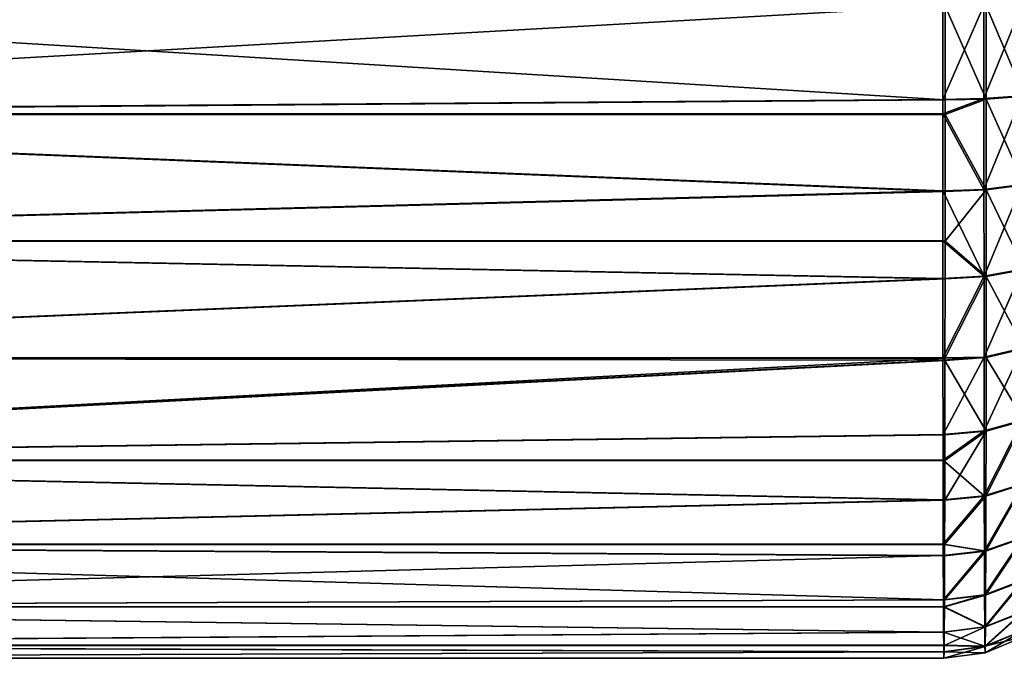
# Model space of a CAD drawing. Header units: millimetres. Extents: x -1 to 515, y 0 to 80.
# Tile 2 of 69: x 103 to 134, y 11 to 31. Entities that reach past the tile are written whole.
import ezdxf

# ---------------------------------------------------------------- set-up
doc = ezdxf.new("R2010")
doc.units = ezdxf.units.MM
doc.header["$LTSCALE"] = 25.4
doc.layers.get('0').update_dxf_attribs({"true_color": 0xff5454})

# ---------------------------------------------------------------- blocks, each defined once
blk = doc.blocks.new('STICKS-6267-9077.STL#2')
at = {"color": 34, "true_color": 0x8b480b}
mesh = blk.add_polyface(dxfattribs=at)
corners = [(134.523, 36.513, 11.096), (74.523, 37.255, 10.999), (74.523, 33.109, 10.592)]
mesh.append_faces([[corners[k] for k in face] for face in [(0, 1, 2)]], dxfattribs={"color": 34})
mesh = blk.add_polyface(dxfattribs=at)
corners = [(134.599, 33.549, -31.067), (74.599, 33.094, -31.091), (74.6, 37.239, -31.501)]
mesh.append_faces([[corners[k] for k in face] for face in [(0, 1, 2)]], dxfattribs={"color": 34})
mesh = blk.add_polyface(dxfattribs=at)
corners = [(134.6, 36.498, -31.378), (134.599, 33.549, -31.067), (74.6, 37.239, -31.501)]
mesh.append_faces([[corners[k] for k in face] for face in [(0, 1, 2)]], dxfattribs={"color": 34})
mesh = blk.add_polyface(dxfattribs=at)
corners = [(134.523, 33.565, 10.787), (134.523, 36.513, 11.096), (74.523, 33.109, 10.592)]
mesh.append_faces([[corners[k] for k in face] for face in [(0, 1, 2)]], dxfattribs={"color": 34})
mesh = blk.add_polyface(dxfattribs=at)
corners = [(134.523, 33.565, 10.787), (135.817, 36.519, 10.928), (134.523, 36.513, 11.096), (135.818, 33.594, 10.621)]
mesh.append_faces([[corners[k] for k in face] for face in [(0, 1, 2), (1, 0, 3)]], dxfattribs={"vtx0": -1, "color": 34})
mesh = blk.add_polyface(dxfattribs=at)
corners = [(134.6, 36.498, -31.378), (135.893, 33.579, -30.897), (134.599, 33.549, -31.067), (135.894, 36.504, -31.206)]
mesh.append_faces([[corners[k] for k in face] for face in [(0, 1, 2), (1, 0, 3)]], dxfattribs={"vtx0": -1, "color": 34})
mesh = blk.add_polyface(dxfattribs=at)
corners = [(135.818, 33.594, 10.621), (137.024, 36.536, 10.431), (135.817, 36.519, 10.928), (137.024, 33.681, 10.132)]
mesh.append_faces([[corners[k] for k in face] for face in [(0, 1, 2), (1, 0, 3)]], dxfattribs={"vtx0": -1, "color": 34})
mesh = blk.add_polyface(dxfattribs=at)
corners = [(135.894, 36.504, -31.206), (137.098, 33.666, -30.403), (135.893, 33.579, -30.897), (137.099, 36.521, -30.704)]
mesh.append_faces([[corners[k] for k in face] for face in [(0, 1, 2), (1, 0, 3)]], dxfattribs={"vtx0": -1, "color": 34})
mesh = blk.add_polyface(dxfattribs=at)
corners = [(134.523, 33.109, 10.701), (134.523, 33.565, 10.787), (74.523, 33.109, 10.592)]
mesh.append_faces([[corners[k] for k in face] for face in [(0, 1, 2)]], dxfattribs={"color": 34})
mesh = blk.add_polyface(dxfattribs=at)
corners = [(134.599, 33.549, -31.067), (134.599, 33.094, -30.982), (74.599, 33.094, -31.091)]
mesh.append_faces([[corners[k] for k in face] for face in [(0, 1, 2)]], dxfattribs={"color": 34})
mesh = blk.add_polyface(dxfattribs=at)
corners = [(135.818, 33.594, 10.621), (134.523, 33.565, 10.787), (134.523, 33.109, 10.701)]
mesh.append_faces([[corners[k] for k in face] for face in [(0, 1, 2)]], dxfattribs={"color": 34})
mesh = blk.add_polyface(dxfattribs=at)
corners = [(135.819, 30.74, 9.911), (135.818, 33.594, 10.621), (134.523, 33.109, 10.701)]
mesh.append_faces([[corners[k] for k in face] for face in [(0, 1, 2)]], dxfattribs={"color": 34})
mesh = blk.add_polyface(dxfattribs=at)
corners = [(135.893, 33.579, -30.897), (134.599, 33.094, -30.982), (134.599, 33.549, -31.067)]
mesh.append_faces([[corners[k] for k in face] for face in [(0, 1, 2)]], dxfattribs={"color": 34})
mesh = blk.add_polyface(dxfattribs=at)
corners = [(135.893, 33.579, -30.897), (135.892, 30.726, -30.185), (134.599, 33.094, -30.982)]
mesh.append_faces([[corners[k] for k in face] for face in [(0, 1, 2)]], dxfattribs={"color": 34})
mesh = blk.add_polyface(dxfattribs=at)
corners = [(135.819, 30.74, 9.911), (137.024, 33.681, 10.132), (135.818, 33.594, 10.621), (137.026, 30.895, 9.438)]
mesh.append_faces([[corners[k] for k in face] for face in [(0, 1, 2), (1, 0, 3)]], dxfattribs={"vtx0": -1, "color": 34})
mesh = blk.add_polyface(dxfattribs=at)
corners = [(135.893, 33.579, -30.897), (137.097, 30.88, -29.708), (135.892, 30.726, -30.185), (137.098, 33.666, -30.403)]
mesh.append_faces([[corners[k] for k in face] for face in [(0, 1, 2), (1, 0, 3)]], dxfattribs={"vtx0": -1, "color": 34})
mesh = blk.add_polyface(dxfattribs=at)
corners = [(134.524, 30.688, 10.071), (134.523, 33.109, 10.701), (74.523, 33.109, 10.592)]
mesh.append_faces([[corners[k] for k in face] for face in [(0, 1, 2)]], dxfattribs={"color": 34})
mesh = blk.add_polyface(dxfattribs=at)
corners = [(134.524, 30.688, 10.071), (74.523, 33.109, 10.592), (74.526, 29.122, 9.384)]
mesh.append_faces([[corners[k] for k in face] for face in [(0, 1, 2)]], dxfattribs={"color": 34})
mesh = blk.add_polyface(dxfattribs=at)
corners = [(134.598, 30.673, -30.349), (74.597, 29.108, -29.88), (74.599, 33.094, -31.091)]
mesh.append_faces([[corners[k] for k in face] for face in [(0, 1, 2)]], dxfattribs={"color": 34})
mesh = blk.add_polyface(dxfattribs=at)
corners = [(134.599, 33.094, -30.982), (134.598, 30.673, -30.349), (74.599, 33.094, -31.091)]
mesh.append_faces([[corners[k] for k in face] for face in [(0, 1, 2)]], dxfattribs={"color": 34})
mesh = blk.add_polyface(dxfattribs=at)
corners = [(135.819, 30.74, 9.911), (134.523, 33.109, 10.701), (134.524, 30.688, 10.071)]
mesh.append_faces([[corners[k] for k in face] for face in [(0, 1, 2)]], dxfattribs={"color": 34})
mesh = blk.add_polyface(dxfattribs=at)
corners = [(135.892, 30.726, -30.185), (134.598, 30.673, -30.349), (134.599, 33.094, -30.982)]
mesh.append_faces([[corners[k] for k in face] for face in [(0, 1, 2)]], dxfattribs={"color": 34})
mesh = blk.add_polyface(dxfattribs=at)
corners = [(134.526, 29.122, 9.494), (134.524, 30.688, 10.071), (74.526, 29.122, 9.384)]
mesh.append_faces([[corners[k] for k in face] for face in [(0, 1, 2)]], dxfattribs={"color": 34})
mesh = blk.add_polyface(dxfattribs=at)
corners = [(134.598, 30.673, -30.349), (134.597, 29.108, -29.771), (74.597, 29.108, -29.88)]
mesh.append_faces([[corners[k] for k in face] for face in [(0, 1, 2)]], dxfattribs={"color": 34})
mesh = blk.add_polyface(dxfattribs=at)
corners = [(135.821, 28.013, 8.81), (135.819, 30.74, 9.911), (134.524, 30.688, 10.071)]
mesh.append_faces([[corners[k] for k in face] for face in [(0, 1, 2)]], dxfattribs={"color": 34})
mesh = blk.add_polyface(dxfattribs=at)
corners = [(135.821, 28.013, 8.81), (134.524, 30.688, 10.071), (134.526, 29.122, 9.494)]
mesh.append_faces([[corners[k] for k in face] for face in [(0, 1, 2)]], dxfattribs={"color": 34})
mesh = blk.add_polyface(dxfattribs=at)
corners = [(135.892, 30.726, -30.185), (134.597, 29.108, -29.771), (134.598, 30.673, -30.349)]
mesh.append_faces([[corners[k] for k in face] for face in [(0, 1, 2)]], dxfattribs={"color": 34})
mesh = blk.add_polyface(dxfattribs=at)
corners = [(135.892, 30.726, -30.185), (135.89, 27.999, -29.082), (134.597, 29.108, -29.771)]
mesh.append_faces([[corners[k] for k in face] for face in [(0, 1, 2)]], dxfattribs={"color": 34})
mesh = blk.add_polyface(dxfattribs=at)
corners = [(135.821, 28.013, 8.81), (137.026, 30.895, 9.438), (135.819, 30.74, 9.911), (137.028, 28.232, 8.363)]
mesh.append_faces([[corners[k] for k in face] for face in [(0, 1, 2), (1, 0, 3)]], dxfattribs={"vtx0": -1, "color": 34})
mesh = blk.add_polyface(dxfattribs=at)
corners = [(135.892, 30.726, -30.185), (137.095, 28.219, -28.631), (135.89, 27.999, -29.082), (137.097, 30.88, -29.708)]
mesh.append_faces([[corners[k] for k in face] for face in [(0, 1, 2), (1, 0, 3)]], dxfattribs={"vtx0": -1, "color": 34})
mesh = blk.add_polyface(dxfattribs=at)
corners = [(134.526, 27.939, 8.961), (134.526, 29.122, 9.494), (74.526, 29.122, 9.384)]
mesh.append_faces([[corners[k] for k in face] for face in [(0, 1, 2)]], dxfattribs={"color": 34})
mesh = blk.add_polyface(dxfattribs=at)
corners = [(134.526, 27.939, 8.961), (74.526, 29.122, 9.384), (74.529, 25.448, 7.422)]
mesh.append_faces([[corners[k] for k in face] for face in [(0, 1, 2)]], dxfattribs={"color": 34})
mesh = blk.add_polyface(dxfattribs=at)
corners = [(135.821, 28.013, 8.81), (134.526, 29.122, 9.494), (134.526, 27.939, 8.961)]
mesh.append_faces([[corners[k] for k in face] for face in [(0, 1, 2)]], dxfattribs={"color": 34})
mesh = blk.add_polyface(dxfattribs=at)
corners = [(134.596, 27.925, -29.238), (74.594, 25.435, -27.915), (74.597, 29.108, -29.88)]
mesh.append_faces([[corners[k] for k in face] for face in [(0, 1, 2)]], dxfattribs={"color": 34})
mesh = blk.add_polyface(dxfattribs=at)
corners = [(134.597, 29.108, -29.771), (134.596, 27.925, -29.238), (74.597, 29.108, -29.88)]
mesh.append_faces([[corners[k] for k in face] for face in [(0, 1, 2)]], dxfattribs={"color": 34})
mesh = blk.add_polyface(dxfattribs=at)
corners = [(135.89, 27.999, -29.082), (134.596, 27.925, -29.238), (134.597, 29.108, -29.771)]
mesh.append_faces([[corners[k] for k in face] for face in [(0, 1, 2)]], dxfattribs={"color": 34})
mesh = blk.add_polyface(dxfattribs=at)
corners = [(135.824, 25.466, 7.341), (137.028, 28.232, 8.363), (135.821, 28.013, 8.81), (137.03, 25.745, 6.929)]
mesh.append_faces([[corners[k] for k in face] for face in [(0, 1, 2), (1, 0, 3)]], dxfattribs={"vtx0": -1, "color": 34})
mesh = blk.add_polyface(dxfattribs=at)
corners = [(135.89, 27.999, -29.082), (137.092, 25.733, -27.195), (135.887, 25.453, -27.611), (137.095, 28.219, -28.631)]
mesh.append_faces([[corners[k] for k in face] for face in [(0, 1, 2), (1, 0, 3)]], dxfattribs={"vtx0": -1, "color": 34})
mesh = blk.add_polyface(dxfattribs=at)
corners = [(134.529, 25.448, 7.531), (134.526, 27.939, 8.961), (74.529, 25.448, 7.422)]
mesh.append_faces([[corners[k] for k in face] for face in [(0, 1, 2)]], dxfattribs={"color": 34})
mesh = blk.add_polyface(dxfattribs=at)
corners = [(134.596, 27.925, -29.238), (134.593, 25.435, -27.806), (74.594, 25.435, -27.915)]
mesh.append_faces([[corners[k] for k in face] for face in [(0, 1, 2)]], dxfattribs={"color": 34})
mesh = blk.add_polyface(dxfattribs=at)
corners = [(135.821, 28.013, 8.81), (134.526, 27.939, 8.961), (134.529, 25.448, 7.531)]
mesh.append_faces([[corners[k] for k in face] for face in [(0, 1, 2)]], dxfattribs={"color": 34})
mesh = blk.add_polyface(dxfattribs=at)
corners = [(135.824, 25.466, 7.341), (135.821, 28.013, 8.81), (134.529, 25.448, 7.531)]
mesh.append_faces([[corners[k] for k in face] for face in [(0, 1, 2)]], dxfattribs={"color": 34})
mesh = blk.add_polyface(dxfattribs=at)
corners = [(135.89, 27.999, -29.082), (134.593, 25.435, -27.806), (134.596, 27.925, -29.238)]
mesh.append_faces([[corners[k] for k in face] for face in [(0, 1, 2)]], dxfattribs={"color": 34})
mesh = blk.add_polyface(dxfattribs=at)
corners = [(135.89, 27.999, -29.082), (135.887, 25.453, -27.611), (134.593, 25.435, -27.806)]
mesh.append_faces([[corners[k] for k in face] for face in [(0, 1, 2)]], dxfattribs={"color": 34})
mesh = blk.add_polyface(dxfattribs=at)
corners = [(135.827, 23.148, 5.531), (137.03, 25.745, 6.929), (135.824, 25.466, 7.341), (137.033, 23.482, 5.162)]
mesh.append_faces([[corners[k] for k in face] for face in [(0, 1, 2), (1, 0, 3)]], dxfattribs={"vtx0": -1, "color": 34})
mesh = blk.add_polyface(dxfattribs=at)
corners = [(135.887, 25.453, -27.611), (137.089, 23.471, -25.426), (135.884, 23.136, -25.799), (137.092, 25.733, -27.195)]
mesh.append_faces([[corners[k] for k in face] for face in [(0, 1, 2), (1, 0, 3)]], dxfattribs={"vtx0": -1, "color": 34})
mesh = blk.add_polyface(dxfattribs=at)
corners = [(134.529, 25.371, 7.48), (134.529, 25.448, 7.531), (74.529, 25.448, 7.422)]
mesh.append_faces([[corners[k] for k in face] for face in [(0, 1, 2)]], dxfattribs={"color": 34})
mesh = blk.add_polyface(dxfattribs=at)
corners = [(134.529, 25.371, 7.48), (74.529, 25.448, 7.422), (74.534, 22.227, 4.781)]
mesh.append_faces([[corners[k] for k in face] for face in [(0, 1, 2)]], dxfattribs={"color": 34})
mesh = blk.add_polyface(dxfattribs=at)
corners = [(134.593, 25.435, -27.806), (134.593, 25.358, -27.754), (74.589, 22.216, -25.271)]
mesh.append_faces([[corners[k] for k in face] for face in [(0, 1, 2)]], dxfattribs={"color": 34})
mesh = blk.add_polyface(dxfattribs=at)
corners = [(134.593, 25.435, -27.806), (74.589, 22.216, -25.271), (74.594, 25.435, -27.915)]
mesh.append_faces([[corners[k] for k in face] for face in [(0, 1, 2)]], dxfattribs={"color": 34})
mesh = blk.add_polyface(dxfattribs=at)
corners = [(135.824, 25.466, 7.341), (134.529, 25.448, 7.531), (134.529, 25.371, 7.48)]
mesh.append_faces([[corners[k] for k in face] for face in [(0, 1, 2)]], dxfattribs={"color": 34})
mesh = blk.add_polyface(dxfattribs=at)
corners = [(134.533, 23.034, 5.655), (135.824, 25.466, 7.341), (134.529, 25.371, 7.48), (135.827, 23.148, 5.531)]
mesh.append_faces([[corners[k] for k in face] for face in [(0, 1, 2), (1, 0, 3)]], dxfattribs={"vtx0": -1, "color": 34})
mesh = blk.add_polyface(dxfattribs=at)
corners = [(134.593, 25.358, -27.754), (135.884, 23.136, -25.799), (134.59, 23.022, -25.928), (135.887, 25.453, -27.611)]
mesh.append_faces([[corners[k] for k in face] for face in [(0, 1, 2), (1, 0, 3)]], dxfattribs={"vtx0": -1, "color": 34})
mesh = blk.add_polyface(dxfattribs=at)
corners = [(135.887, 25.453, -27.611), (134.593, 25.358, -27.754), (134.593, 25.435, -27.806)]
mesh.append_faces([[corners[k] for k in face] for face in [(0, 1, 2)]], dxfattribs={"color": 34})
mesh = blk.add_polyface(dxfattribs=at)
corners = [(134.533, 23.034, 5.655), (134.529, 25.371, 7.48), (74.534, 22.227, 4.781)]
mesh.append_faces([[corners[k] for k in face] for face in [(0, 1, 2)]], dxfattribs={"color": 34})
mesh = blk.add_polyface(dxfattribs=at)
corners = [(134.593, 25.358, -27.754), (134.59, 23.022, -25.928), (74.589, 22.216, -25.271)]
mesh.append_faces([[corners[k] for k in face] for face in [(0, 1, 2)]], dxfattribs={"color": 34})
mesh = blk.add_polyface(dxfattribs=at)
corners = [(137.033, 23.482, 5.162), (135.831, 21.104, 3.416), (137.037, 21.487, 3.097), (135.827, 23.148, 5.531)]
mesh.append_faces([[corners[k] for k in face] for face in [(0, 1, 2), (1, 0, 3)]], dxfattribs={"vtx0": -1, "color": 34})
mesh = blk.add_polyface(dxfattribs=at)
corners = [(137.089, 23.471, -25.426), (135.88, 21.094, -23.683), (135.884, 23.136, -25.799), (137.085, 21.477, -23.36)]
mesh.append_faces([[corners[k] for k in face] for face in [(0, 1, 2), (1, 0, 3)]], dxfattribs={"vtx0": -1, "color": 34})
mesh = blk.add_polyface(dxfattribs=at)
corners = [(134.534, 22.227, 4.89), (134.533, 23.034, 5.655), (74.534, 22.227, 4.781)]
mesh.append_faces([[corners[k] for k in face] for face in [(0, 1, 2)]], dxfattribs={"color": 34})
mesh = blk.add_polyface(dxfattribs=at)
corners = [(134.59, 23.022, -25.928), (134.589, 22.216, -25.162), (74.589, 22.216, -25.271)]
mesh.append_faces([[corners[k] for k in face] for face in [(0, 1, 2)]], dxfattribs={"color": 34})
mesh = blk.add_polyface(dxfattribs=at)
corners = [(135.827, 23.148, 5.531), (134.533, 23.034, 5.655), (134.534, 22.227, 4.89)]
mesh.append_faces([[corners[k] for k in face] for face in [(0, 1, 2)]], dxfattribs={"color": 34})
mesh = blk.add_polyface(dxfattribs=at)
corners = [(135.827, 23.148, 5.531), (134.534, 22.227, 4.89), (135.831, 21.104, 3.416)]
mesh.append_faces([[corners[k] for k in face] for face in [(0, 1, 2)]], dxfattribs={"color": 34})
mesh = blk.add_polyface(dxfattribs=at)
corners = [(135.88, 21.094, -23.683), (134.586, 20.964, -23.795), (135.884, 23.136, -25.799)]
mesh.append_faces([[corners[k] for k in face] for face in [(0, 1, 2)]], dxfattribs={"color": 34})
mesh = blk.add_polyface(dxfattribs=at)
corners = [(134.586, 20.964, -23.795), (134.589, 22.216, -25.162), (135.884, 23.136, -25.799)]
mesh.append_faces([[corners[k] for k in face] for face in [(0, 1, 2)]], dxfattribs={"color": 34})
mesh = blk.add_polyface(dxfattribs=at)
corners = [(135.884, 23.136, -25.799), (134.589, 22.216, -25.162), (134.59, 23.022, -25.928)]
mesh.append_faces([[corners[k] for k in face] for face in [(0, 1, 2)]], dxfattribs={"color": 34})
mesh = blk.add_polyface(dxfattribs=at)
corners = [(74.534, 22.227, 4.781), (74.54, 19.583, 1.561), (134.536, 20.974, 3.523)]
mesh.append_faces([[corners[k] for k in face] for face in [(0, 1, 2)]], dxfattribs={"color": 34})
mesh = blk.add_polyface(dxfattribs=at)
corners = [(134.534, 22.227, 4.89), (74.534, 22.227, 4.781), (134.536, 20.974, 3.523)]
mesh.append_faces([[corners[k] for k in face] for face in [(0, 1, 2)]], dxfattribs={"color": 34})
mesh = blk.add_polyface(dxfattribs=at)
corners = [(74.583, 19.574, -22.05), (74.589, 22.216, -25.271), (134.586, 20.964, -23.795)]
mesh.append_faces([[corners[k] for k in face] for face in [(0, 1, 2)]], dxfattribs={"color": 34})
mesh = blk.add_polyface(dxfattribs=at)
corners = [(134.586, 20.964, -23.795), (74.589, 22.216, -25.271), (134.589, 22.216, -25.162)]
mesh.append_faces([[corners[k] for k in face] for face in [(0, 1, 2)]], dxfattribs={"color": 34})
mesh = blk.add_polyface(dxfattribs=at)
corners = [(134.534, 22.227, 4.89), (134.536, 20.974, 3.523), (135.831, 21.104, 3.416)]
mesh.append_faces([[corners[k] for k in face] for face in [(0, 1, 2)]], dxfattribs={"color": 34})
mesh = blk.add_polyface(dxfattribs=at)
corners = [(137.037, 21.487, 3.097), (135.835, 19.375, 1.038), (137.041, 19.798, 0.775), (135.831, 21.104, 3.416)]
mesh.append_faces([[corners[k] for k in face] for face in [(0, 1, 2), (1, 0, 3)]], dxfattribs={"vtx0": -1, "color": 34})
mesh = blk.add_polyface(dxfattribs=at)
corners = [(137.085, 21.477, -23.36), (135.876, 19.366, -21.303), (135.88, 21.094, -23.683), (137.081, 19.79, -21.037)]
mesh.append_faces([[corners[k] for k in face] for face in [(0, 1, 2), (1, 0, 3)]], dxfattribs={"vtx0": -1, "color": 34})
mesh = blk.add_polyface(dxfattribs=at)
corners = [(134.536, 20.974, 3.523), (134.54, 19.583, 1.671), (135.831, 21.104, 3.416)]
mesh.append_faces([[corners[k] for k in face] for face in [(0, 1, 2)]], dxfattribs={"color": 34})
mesh = blk.add_polyface(dxfattribs=at)
corners = [(135.831, 21.104, 3.416), (134.54, 19.583, 1.671), (135.835, 19.375, 1.038)]
mesh.append_faces([[corners[k] for k in face] for face in [(0, 1, 2)]], dxfattribs={"color": 34})
mesh = blk.add_polyface(dxfattribs=at)
corners = [(134.583, 19.574, -21.941), (134.586, 20.964, -23.795), (135.88, 21.094, -23.683)]
mesh.append_faces([[corners[k] for k in face] for face in [(0, 1, 2)]], dxfattribs={"color": 34})
mesh = blk.add_polyface(dxfattribs=at)
corners = [(135.876, 19.366, -21.303), (134.583, 19.574, -21.941), (135.88, 21.094, -23.683)]
mesh.append_faces([[corners[k] for k in face] for face in [(0, 1, 2)]], dxfattribs={"color": 34})
mesh = blk.add_polyface(dxfattribs=at)
corners = [(134.536, 20.974, 3.523), (74.54, 19.583, 1.561), (134.54, 19.583, 1.671)]
mesh.append_faces([[corners[k] for k in face] for face in [(0, 1, 2)]], dxfattribs={"color": 34})
mesh = blk.add_polyface(dxfattribs=at)
corners = [(134.583, 19.574, -21.941), (74.583, 19.574, -22.05), (134.586, 20.964, -23.795)]
mesh.append_faces([[corners[k] for k in face] for face in [(0, 1, 2)]], dxfattribs={"color": 34})
mesh = blk.add_polyface(dxfattribs=at)
corners = [(74.54, 19.583, 1.561), (74.547, 17.618, -2.112), (134.541, 19.23, 1.126)]
mesh.append_faces([[corners[k] for k in face] for face in [(0, 1, 2)]], dxfattribs={"color": 34})
mesh = blk.add_polyface(dxfattribs=at)
corners = [(134.54, 19.583, 1.671), (74.54, 19.583, 1.561), (134.541, 19.23, 1.126)]
mesh.append_faces([[corners[k] for k in face] for face in [(0, 1, 2)]], dxfattribs={"color": 34})
mesh = blk.add_polyface(dxfattribs=at)
corners = [(74.576, 17.612, -18.376), (74.583, 19.574, -22.05), (134.577, 17.831, -18.778)]
mesh.append_faces([[corners[k] for k in face] for face in [(0, 1, 2)]], dxfattribs={"color": 34})
mesh = blk.add_polyface(dxfattribs=at)
corners = [(134.577, 17.831, -18.778), (74.583, 19.574, -22.05), (134.582, 19.222, -21.396)]
mesh.append_faces([[corners[k] for k in face] for face in [(0, 1, 2)]], dxfattribs={"color": 34})
mesh = blk.add_polyface(dxfattribs=at)
corners = [(134.582, 19.222, -21.396), (74.583, 19.574, -22.05), (134.583, 19.574, -21.941)]
mesh.append_faces([[corners[k] for k in face] for face in [(0, 1, 2)]], dxfattribs={"color": 34})
mesh = blk.add_polyface(dxfattribs=at)
corners = [(134.54, 19.583, 1.671), (134.541, 19.23, 1.126), (135.835, 19.375, 1.038)]
mesh.append_faces([[corners[k] for k in face] for face in [(0, 1, 2)]], dxfattribs={"color": 34})
mesh = blk.add_polyface(dxfattribs=at)
corners = [(135.876, 19.366, -21.303), (134.582, 19.222, -21.396), (134.583, 19.574, -21.941)]
mesh.append_faces([[corners[k] for k in face] for face in [(0, 1, 2)]], dxfattribs={"color": 34})
mesh = blk.add_polyface(dxfattribs=at)
corners = [(137.041, 19.798, 0.775), (135.84, 17.993, -1.558), (137.046, 18.449, -1.76), (135.835, 19.375, 1.038)]
mesh.append_faces([[corners[k] for k in face] for face in [(0, 1, 2), (1, 0, 3)]], dxfattribs={"vtx0": -1, "color": 34})
mesh = blk.add_polyface(dxfattribs=at)
corners = [(137.081, 19.79, -21.037), (135.871, 17.987, -18.706), (135.876, 19.366, -21.303), (137.076, 18.443, -18.501)]
mesh.append_faces([[corners[k] for k in face] for face in [(0, 1, 2), (1, 0, 3)]], dxfattribs={"vtx0": -1, "color": 34})
mesh = blk.add_polyface(dxfattribs=at)
corners = [(134.541, 19.23, 1.126), (74.547, 17.618, -2.112), (134.546, 17.837, -1.491)]
mesh.append_faces([[corners[k] for k in face] for face in [(0, 1, 2)]], dxfattribs={"color": 34})
mesh = blk.add_polyface(dxfattribs=at)
corners = [(135.835, 19.375, 1.038), (134.546, 17.837, -1.491), (135.84, 17.993, -1.558), (134.541, 19.23, 1.126)]
mesh.append_faces([[corners[k] for k in face] for face in [(0, 1, 2), (1, 0, 3)]], dxfattribs={"vtx0": -1, "color": 34})
mesh = blk.add_polyface(dxfattribs=at)
corners = [(135.876, 19.366, -21.303), (134.577, 17.831, -18.778), (134.582, 19.222, -21.396), (135.871, 17.987, -18.706)]
mesh.append_faces([[corners[k] for k in face] for face in [(0, 1, 2), (1, 0, 3)]], dxfattribs={"vtx0": -1, "color": 34})
mesh = blk.add_polyface(dxfattribs=at)
corners = [(137.046, 18.449, -1.76), (135.845, 16.986, -4.322), (137.051, 17.466, -4.457), (135.84, 17.993, -1.558)]
mesh.append_faces([[corners[k] for k in face] for face in [(0, 1, 2), (1, 0, 3)]], dxfattribs={"vtx0": -1, "color": 34})
mesh = blk.add_polyface(dxfattribs=at)
corners = [(137.076, 18.443, -18.501), (135.866, 16.982, -15.942), (135.871, 17.987, -18.706), (137.072, 17.462, -15.803)]
mesh.append_faces([[corners[k] for k in face] for face in [(0, 1, 2), (1, 0, 3)]], dxfattribs={"vtx0": -1, "color": 34})
mesh = blk.add_polyface(dxfattribs=at)
corners = [(134.546, 17.837, -1.491), (134.546, 17.618, -2.002), (135.84, 17.993, -1.558)]
mesh.append_faces([[corners[k] for k in face] for face in [(0, 1, 2)]], dxfattribs={"color": 34})
mesh = blk.add_polyface(dxfattribs=at)
corners = [(135.84, 17.993, -1.558), (134.546, 17.618, -2.002), (135.845, 16.986, -4.322)]
mesh.append_faces([[corners[k] for k in face] for face in [(0, 1, 2)]], dxfattribs={"color": 34})
mesh = blk.add_polyface(dxfattribs=at)
corners = [(134.576, 17.612, -18.267), (134.577, 17.831, -18.778), (135.871, 17.987, -18.706)]
mesh.append_faces([[corners[k] for k in face] for face in [(0, 1, 2)]], dxfattribs={"color": 34})
mesh = blk.add_polyface(dxfattribs=at)
corners = [(135.866, 16.982, -15.942), (134.576, 17.612, -18.267), (135.871, 17.987, -18.706)]
mesh.append_faces([[corners[k] for k in face] for face in [(0, 1, 2)]], dxfattribs={"color": 34})
mesh = blk.add_polyface(dxfattribs=at)
corners = [(134.546, 17.837, -1.491), (74.547, 17.618, -2.112), (134.546, 17.618, -2.002)]
mesh.append_faces([[corners[k] for k in face] for face in [(0, 1, 2)]], dxfattribs={"color": 34})
mesh = blk.add_polyface(dxfattribs=at)
corners = [(134.576, 17.612, -18.267), (74.576, 17.612, -18.376), (134.577, 17.831, -18.778)]
mesh.append_faces([[corners[k] for k in face] for face in [(0, 1, 2)]], dxfattribs={"color": 34})
mesh = blk.add_polyface(dxfattribs=at)
corners = [(134.546, 17.618, -2.002), (74.547, 17.618, -2.112), (134.551, 16.822, -4.277)]
mesh.append_faces([[corners[k] for k in face] for face in [(0, 1, 2)]], dxfattribs={"color": 34})
mesh = blk.add_polyface(dxfattribs=at)
corners = [(74.547, 17.618, -2.112), (74.554, 16.407, -6.098), (134.551, 16.822, -4.277)]
mesh.append_faces([[corners[k] for k in face] for face in [(0, 1, 2)]], dxfattribs={"color": 34})
mesh = blk.add_polyface(dxfattribs=at)
corners = [(74.569, 16.404, -14.389), (74.576, 17.612, -18.376), (134.572, 16.818, -15.992)]
mesh.append_faces([[corners[k] for k in face] for face in [(0, 1, 2)]], dxfattribs={"color": 34})
mesh = blk.add_polyface(dxfattribs=at)
corners = [(134.572, 16.818, -15.992), (74.576, 17.612, -18.376), (134.576, 17.612, -18.267)]
mesh.append_faces([[corners[k] for k in face] for face in [(0, 1, 2)]], dxfattribs={"color": 34})
mesh = blk.add_polyface(dxfattribs=at)
corners = [(134.546, 17.618, -2.002), (134.551, 16.822, -4.277), (135.845, 16.986, -4.322)]
mesh.append_faces([[corners[k] for k in face] for face in [(0, 1, 2)]], dxfattribs={"color": 34})
mesh = blk.add_polyface(dxfattribs=at)
corners = [(135.866, 16.982, -15.942), (134.572, 16.818, -15.992), (134.576, 17.612, -18.267)]
mesh.append_faces([[corners[k] for k in face] for face in [(0, 1, 2)]], dxfattribs={"color": 34})
mesh = blk.add_polyface(dxfattribs=at)
corners = [(137.051, 17.466, -4.457), (135.85, 16.374, -7.198), (137.056, 16.868, -7.265), (135.845, 16.986, -4.322)]
mesh.append_faces([[corners[k] for k in face] for face in [(0, 1, 2), (1, 0, 3)]], dxfattribs={"vtx0": -1, "color": 34})
mesh = blk.add_polyface(dxfattribs=at)
corners = [(137.072, 17.462, -15.803), (135.861, 16.372, -13.065), (135.866, 16.982, -15.942), (137.066, 16.866, -12.994)]
mesh.append_faces([[corners[k] for k in face] for face in [(0, 1, 2), (1, 0, 3)]], dxfattribs={"vtx0": -1, "color": 34})
mesh = blk.add_polyface(dxfattribs=at)
corners = [(134.551, 16.822, -4.277), (74.554, 16.407, -6.098), (134.554, 16.407, -5.988)]
mesh.append_faces([[corners[k] for k in face] for face in [(0, 1, 2)]], dxfattribs={"color": 34})
mesh = blk.add_polyface(dxfattribs=at)
corners = [(134.569, 16.404, -14.28), (74.569, 16.404, -14.389), (134.572, 16.818, -15.992)]
mesh.append_faces([[corners[k] for k in face] for face in [(0, 1, 2)]], dxfattribs={"color": 34})
mesh = blk.add_polyface(dxfattribs=at)
corners = [(134.551, 16.822, -4.277), (135.85, 16.374, -7.198), (135.845, 16.986, -4.322)]
mesh.append_faces([[corners[k] for k in face] for face in [(0, 1, 2)]], dxfattribs={"color": 34})
mesh = blk.add_polyface(dxfattribs=at)
corners = [(134.551, 16.822, -4.277), (134.554, 16.407, -5.988), (135.85, 16.374, -7.198)]
mesh.append_faces([[corners[k] for k in face] for face in [(0, 1, 2)]], dxfattribs={"color": 34})
mesh = blk.add_polyface(dxfattribs=at)
corners = [(134.569, 16.404, -14.28), (134.572, 16.818, -15.992), (135.866, 16.982, -15.942)]
mesh.append_faces([[corners[k] for k in face] for face in [(0, 1, 2)]], dxfattribs={"color": 34})
mesh = blk.add_polyface(dxfattribs=at)
corners = [(135.861, 16.372, -13.065), (134.569, 16.404, -14.28), (135.866, 16.982, -15.942)]
mesh.append_faces([[corners[k] for k in face] for face in [(0, 1, 2)]], dxfattribs={"color": 34})
mesh = blk.add_polyface(dxfattribs=at)
corners = [(137.061, 16.667, -10.13), (135.85, 16.374, -7.198), (135.855, 16.167, -10.132), (137.056, 16.868, -7.265)]
mesh.append_faces([[corners[k] for k in face] for face in [(0, 1, 2), (1, 0, 3)]], dxfattribs={"vtx0": -1, "color": 34})
mesh = blk.add_polyface(dxfattribs=at)
corners = [(137.066, 16.866, -12.994), (135.855, 16.167, -10.132), (135.861, 16.372, -13.065), (137.061, 16.667, -10.13)]
mesh.append_faces([[corners[k] for k in face] for face in [(0, 1, 2), (1, 0, 3)]], dxfattribs={"vtx0": -1, "color": 34})
mesh = blk.add_polyface(dxfattribs=at)
corners = [(134.554, 16.407, -5.988), (74.554, 16.407, -6.098), (134.556, 16.205, -7.177)]
mesh.append_faces([[corners[k] for k in face] for face in [(0, 1, 2)]], dxfattribs={"color": 34})
mesh = blk.add_polyface(dxfattribs=at)
corners = [(74.554, 16.407, -6.098), (74.561, 15.997, -10.243), (134.556, 16.205, -7.177)]
mesh.append_faces([[corners[k] for k in face] for face in [(0, 1, 2)]], dxfattribs={"color": 34})
mesh = blk.add_polyface(dxfattribs=at)
corners = [(74.561, 15.997, -10.243), (74.569, 16.404, -14.389), (134.567, 16.203, -13.091)]
mesh.append_faces([[corners[k] for k in face] for face in [(0, 1, 2)]], dxfattribs={"color": 34})
mesh = blk.add_polyface(dxfattribs=at)
corners = [(134.556, 16.205, -7.177), (74.561, 15.997, -10.243), (134.561, 15.997, -10.134)]
mesh.append_faces([[corners[k] for k in face] for face in [(0, 1, 2)]], dxfattribs={"color": 34})
mesh = blk.add_polyface(dxfattribs=at)
corners = [(134.561, 15.997, -10.134), (74.561, 15.997, -10.243), (134.567, 16.203, -13.091)]
mesh.append_faces([[corners[k] for k in face] for face in [(0, 1, 2)]], dxfattribs={"color": 34})
mesh = blk.add_polyface(dxfattribs=at)
corners = [(134.567, 16.203, -13.091), (74.569, 16.404, -14.389), (134.569, 16.404, -14.28)]
mesh.append_faces([[corners[k] for k in face] for face in [(0, 1, 2)]], dxfattribs={"color": 34})
mesh = blk.add_polyface(dxfattribs=at)
corners = [(134.554, 16.407, -5.988), (134.556, 16.205, -7.177), (135.85, 16.374, -7.198)]
mesh.append_faces([[corners[k] for k in face] for face in [(0, 1, 2)]], dxfattribs={"color": 34})
mesh = blk.add_polyface(dxfattribs=at)
corners = [(135.855, 16.167, -10.132), (134.556, 16.205, -7.177), (134.561, 15.997, -10.134), (135.85, 16.374, -7.198)]
mesh.append_faces([[corners[k] for k in face] for face in [(0, 1, 2), (1, 0, 3)]], dxfattribs={"vtx0": -1, "color": 34})
mesh = blk.add_polyface(dxfattribs=at)
corners = [(135.861, 16.372, -13.065), (134.561, 15.997, -10.134), (134.567, 16.203, -13.091), (135.855, 16.167, -10.132)]
mesh.append_faces([[corners[k] for k in face] for face in [(0, 1, 2), (1, 0, 3)]], dxfattribs={"vtx0": -1, "color": 34})
mesh = blk.add_polyface(dxfattribs=at)
corners = [(135.861, 16.372, -13.065), (134.567, 16.203, -13.091), (134.569, 16.404, -14.28)]
mesh.append_faces([[corners[k] for k in face] for face in [(0, 1, 2)]], dxfattribs={"color": 34})
blk = doc.blocks.new('Grupuj#4')
at = {"color": 0}
blk.add_blockref('STICKS-6267-9077.STL#2', (-1.445, -4.595, 41.971), dxfattribs=at)

msp = doc.modelspace()

# ---------------------------------------------------------------- block references
at = {"color": 0}
msp.add_blockref('Grupuj#4', (-1.192, -0.12, 0.883), dxfattribs=at)

doc.saveas('drawing.dxf')
